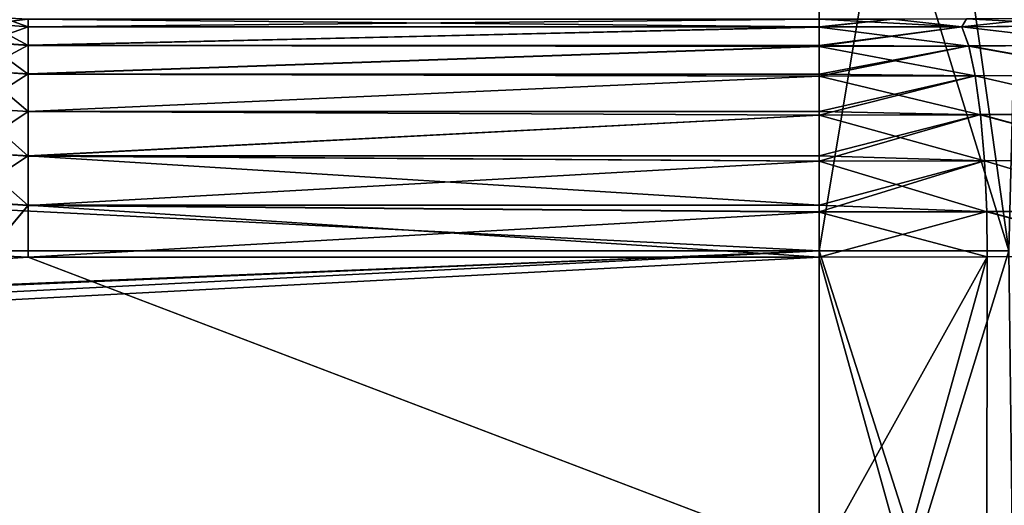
# Model space of a CAD drawing. Header units: metres. Extents: x -109 to 109, y -63 to 140.
# Tile 224 of 256: x 66.47 to 78.82, y 40.48 to 46.58. Entities that reach past the tile are written whole.
import ezdxf

# ---------------------------------------------------------------- set-up
doc = ezdxf.new("R2010")
doc.units = ezdxf.units.M
doc.layers.add('solid_502308_SW0001', color=7, linetype='CONTINUOUS')

msp = doc.modelspace()

# ---------------------------------------------------------------- linework, layer by layer
at = {"layer": 'solid_502308_SW0001'}
for points in [[(-76.5, 43.676754, 18.243267), (76.5, 43.676754, 18.243267), (76.5, 51.408573, 18.0905)], [(-76.5, 51.408573, 18.0905), (-76.5, 43.676754, 18.243267), (76.5, 51.408573, 18.0905)], [(-76.5, 51.408573, -18.0905), (76.5, 51.408573, -18.0905), (76.5, 43.676754, -18.243267)], [(-76.5, 43.676754, -18.243267), (-76.5, 51.408573, -18.0905), (76.5, 43.676754, -18.243267)], [(78.881226, 43.676754, 18.087193), (76.5, 51.408573, 18.0905), (76.5, 43.676754, 18.243267)], [(78.881226, 43.676754, 18.087193), (77.790558, 51.408573, 18.044409), (76.5, 51.408573, 18.0905)], [(77.790558, 51.408573, -18.044409), (76.5, 43.676754, -18.243267), (76.5, 51.408573, -18.0905)], [(78.881226, 43.676754, -18.087193), (76.5, 43.676754, -18.243267), (77.790558, 51.408573, -18.044409)], [(78.881226, 43.676754, -18.087193), (77.790558, 51.408573, -18.044409), (79.074547, 51.408573, -17.906364)], [(78.881226, 43.676754, 18.087193), (79.074547, 51.408573, 17.906364), (77.790558, 51.408573, 18.044409)], [(66.072533, 46.526543, -12.61139), (66.581024, 46.48856, -12.596553), (66.263489, 46.59919, -11.958641)], [(66.07267, 46.52737, 12.608217), (66.263489, 46.59919, 11.958641), (66.580925, 46.582756, 11.948314)], [(66.07267, 46.52737, 12.608217), (66.580925, 46.582756, 11.948314), (66.581024, 46.489384, 12.593376)], [(66.581024, 46.48856, -12.596553), (66.580925, 46.582756, -11.948314), (66.263489, 46.59919, -11.958641)], [(76.5, 46.488556, 12.596568), (66.580925, 46.582756, 11.948314), (76.5, 46.582756, 11.948314)], [(76.5, 46.488556, 12.596568), (66.581024, 46.489384, 12.593376), (66.580925, 46.582756, 11.948314)], [(66.581024, 46.48856, -12.596553), (76.5, 46.582756, -11.948314), (66.580925, 46.582756, -11.948314)], [(76.5, 46.488556, -12.596568), (76.5, 46.582756, -11.948314), (66.581024, 46.48856, -12.596553)], [(76.5, 46.488556, 12.596568), (76.5, 46.582756, 11.948314), (77.424286, 46.584019, 11.91216)], [(76.5, 46.488556, 12.596568), (77.424286, 46.584019, 11.91216), (76.5, 46.485802, 12.60711)], [(78.289368, 46.490219, 12.47867), (76.5, 46.485802, 12.60711), (77.424286, 46.584019, 11.91216)], [(78.289787, 46.489445, -12.481587), (77.424286, 46.584019, -11.91216), (76.5, 46.582756, -11.948314)], [(78.289787, 46.489445, -12.481587), (76.5, 46.582756, -11.948314), (76.5, 46.488556, -12.596568)], [(78.289368, 46.490219, 12.47867), (77.424286, 46.584019, 11.91216), (78.348045, 46.587822, 11.803207)], [(78.289787, 46.489445, -12.481587), (78.348045, 46.587822, -11.803207), (77.424286, 46.584019, -11.91216)], [(78.289368, 46.490219, 12.47867), (78.348045, 46.587822, 11.803207), (79.264114, 46.594181, 11.621152)], [(80.041901, 46.503532, 12.095537), (78.289368, 46.490219, 12.47867), (79.264114, 46.594181, 11.621152)], [(80.042664, 46.502838, -12.098081), (78.348045, 46.587822, -11.803207), (78.289787, 46.489445, -12.481587)], [(80.042664, 46.502838, -12.098081), (79.264114, 46.594181, -11.621152), (78.348045, 46.587822, -11.803207)], [(66.035255, 46.293362, -13.223056), (66.580986, 46.255608, -13.209496), (66.072533, 46.526543, -12.61139)], [(66.07267, 46.52737, 12.608217), (66.581024, 46.489384, 12.593376), (66.035492, 46.294849, 13.220141)], [(66.581024, 46.489384, 12.593376), (66.580994, 46.257099, 13.206573), (66.035492, 46.294849, 13.220141)], [(66.580986, 46.255608, -13.209496), (66.581024, 46.48856, -12.596553), (66.072533, 46.526543, -12.61139)], [(76.5, 46.488556, -12.596568), (66.581024, 46.48856, -12.596553), (66.580986, 46.255608, -13.209496)], [(76.5, 46.484947, -12.610352), (76.5, 46.488556, -12.596568), (66.580986, 46.255608, -13.209496)], [(76.5, 46.255901, -13.208922), (76.5, 46.484947, -12.610352), (66.580986, 46.255608, -13.209496)], [(76.5, 46.485802, 12.60711), (66.580994, 46.257099, 13.206573), (66.581024, 46.489384, 12.593376)], [(76.5, 46.485802, 12.60711), (76.5, 46.255901, 13.208922), (66.580994, 46.257099, 13.206573)], [(76.5, 46.488556, 12.596568), (76.5, 46.485802, 12.60711), (66.581024, 46.489384, 12.593376)], [(78.289368, 46.490219, 12.47867), (76.5, 46.244053, 13.231858), (76.5, 46.255901, 13.208922)], [(78.378799, 46.248631, 13.097045), (76.5, 46.244053, 13.231858), (78.289368, 46.490219, 12.47867)], [(78.289368, 46.490219, 12.47867), (76.5, 46.255901, 13.208922), (76.5, 46.485802, 12.60711)], [(78.289787, 46.489445, -12.481587), (76.5, 46.488556, -12.596568), (76.5, 46.484947, -12.610352)], [(78.289787, 46.489445, -12.481587), (76.5, 46.484947, -12.610352), (78.379196, 46.247219, -13.099718)], [(78.379196, 46.247219, -13.099718), (76.5, 46.484947, -12.610352), (76.5, 46.255901, -13.208922)], [(80.218971, 46.262539, 12.694974), (78.289368, 46.490219, 12.47867), (80.041901, 46.503532, 12.095537)], [(80.218971, 46.262539, 12.694974), (78.378799, 46.248631, 13.097045), (78.289368, 46.490219, 12.47867)], [(80.042664, 46.502838, -12.098081), (78.289787, 46.489445, -12.481587), (80.219673, 46.261272, -12.697304)], [(78.289787, 46.489445, -12.481587), (78.379196, 46.247219, -13.099718), (80.219673, 46.261272, -12.697304)], [(65.978317, 45.934471, -13.768801), (66.580917, 45.895046, -13.757186), (66.035255, 46.293362, -13.223056)], [(66.035492, 46.294849, 13.220141), (66.580994, 46.257099, 13.206573), (65.978645, 45.93655, 13.766284)], [(66.580994, 46.257099, 13.206573), (66.580925, 45.897141, 13.754657), (65.978645, 45.93655, 13.766284)], [(66.580917, 45.895046, -13.757186), (66.580986, 46.255608, -13.209496), (66.035255, 46.293362, -13.223056)], [(76.5, 46.2425, -13.23483), (66.580986, 46.255608, -13.209496), (66.580917, 45.895046, -13.757186)], [(76.5, 45.895882, -13.756181), (76.5, 46.2425, -13.23483), (66.580917, 45.895046, -13.757186)], [(76.5, 46.244053, 13.231858), (66.580925, 45.897141, 13.754657), (66.580994, 46.257099, 13.206573)], [(76.5, 46.244053, 13.231858), (76.5, 45.895882, 13.756181), (66.580925, 45.897141, 13.754657)], [(76.5, 46.2425, -13.23483), (76.5, 46.255901, -13.208922), (66.580986, 46.255608, -13.209496)], [(76.5, 46.255901, 13.208922), (76.5, 46.244053, 13.231858), (66.580994, 46.257099, 13.206573)], [(78.379196, 46.247219, -13.099718), (76.5, 46.255901, -13.208922), (76.5, 46.2425, -13.23483)], [(78.378799, 46.248631, 13.097045), (76.5, 45.869698, 13.787387), (76.5, 45.895882, 13.756181)], [(78.458618, 45.874416, 13.646904), (76.5, 45.869698, 13.787387), (78.378799, 46.248631, 13.097045)], [(78.378799, 46.248631, 13.097045), (76.5, 45.895882, 13.756181), (76.5, 46.244053, 13.231858)], [(78.379196, 46.247219, -13.099718), (76.5, 46.2425, -13.23483), (78.458961, 45.87244, -13.6492)], [(78.458961, 45.87244, -13.6492), (76.5, 46.2425, -13.23483), (76.5, 45.895882, -13.756181)], [(80.377007, 45.888855, 13.228024), (78.378799, 46.248631, 13.097045), (80.218971, 46.262539, 12.694974)], [(80.377007, 45.888855, 13.228024), (78.458618, 45.874416, 13.646904), (78.378799, 46.248631, 13.097045)], [(80.219673, 46.261272, -12.697304), (78.379196, 46.247219, -13.099718), (80.377617, 45.887077, -13.230025)], [(78.379196, 46.247219, -13.099718), (78.458961, 45.87244, -13.6492), (80.377617, 45.887077, -13.230025)], [(65.904648, 45.466984, -14.222569), (66.580795, 45.424107, -14.213457), (65.978317, 45.934471, -13.768801)], [(65.978645, 45.93655, 13.766284), (66.580925, 45.897141, 13.754657), (65.905052, 45.469555, 14.220568)], [(66.580925, 45.897141, 13.754657), (66.580795, 45.426697, 14.211443), (65.905052, 45.469555, 14.220568)], [(66.580795, 45.424107, -14.213457), (66.580917, 45.895046, -13.757186), (65.978317, 45.934471, -13.768801)], [(76.5, 45.869698, 13.787387), (66.580795, 45.426697, 14.211443), (66.580925, 45.897141, 13.754657)], [(76.5, 45.867523, -13.78994), (66.580917, 45.895046, -13.757186), (66.580795, 45.424107, -14.213457)], [(76.5, 45.869698, 13.787387), (76.5, 45.425659, 14.212252), (66.580795, 45.426697, 14.211443)], [(76.5, 45.425659, -14.212252), (76.5, 45.867523, -13.78994), (66.580795, 45.424107, -14.213457)], [(76.5, 45.867523, -13.78994), (76.5, 45.895882, -13.756181), (66.580917, 45.895046, -13.757186)], [(76.5, 45.895882, 13.756181), (76.5, 45.869698, 13.787387), (66.580925, 45.897141, 13.754657)], [(78.458961, 45.87244, -13.6492), (76.5, 45.895882, -13.756181), (76.5, 45.867523, -13.78994)], [(78.458618, 45.874416, 13.646904), (76.5, 45.381405, 14.245996), (76.5, 45.425659, 14.212252)], [(78.524834, 45.386234, 14.100833), (76.5, 45.381405, 14.245996), (78.458618, 45.874416, 13.646904)], [(78.458618, 45.874416, 13.646904), (76.5, 45.425659, 14.212252), (76.5, 45.869698, 13.787387)], [(78.458961, 45.87244, -13.6492), (76.5, 45.867523, -13.78994), (78.525108, 45.383793, -14.102638)], [(78.525108, 45.383793, -14.102638), (76.5, 45.867523, -13.78994), (76.5, 45.425659, -14.212252)], [(80.508133, 45.401108, 13.66811), (78.458618, 45.874416, 13.646904), (80.377007, 45.888855, 13.228024)], [(80.508133, 45.401108, 13.66811), (78.524834, 45.386234, 14.100833), (78.458618, 45.874416, 13.646904)], [(80.377617, 45.887077, -13.230025), (78.458961, 45.87244, -13.6492), (80.508621, 45.398914, -13.669682)], [(78.458961, 45.87244, -13.6492), (78.525108, 45.383793, -14.102638), (80.508621, 45.398914, -13.669682)], [(65.817856, 44.913216, -14.562692), (66.580559, 44.865284, -14.556512), (65.904648, 45.466984, -14.222569)], [(65.905052, 45.469555, 14.220568), (66.580795, 45.426697, 14.211443), (65.818321, 44.916153, 14.561305)], [(66.580559, 44.865284, -14.556512), (66.580795, 45.424107, -14.213457), (65.904648, 45.466984, -14.222569)], [(66.580795, 45.426697, 14.211443), (66.580559, 44.868248, 14.555109), (65.818321, 44.916153, 14.561305)], [(76.5, 45.381405, 14.245996), (66.580559, 44.868248, 14.555109), (66.580795, 45.426697, 14.211443)], [(76.5, 45.378719, -14.248003), (66.580795, 45.424107, -14.213457), (66.580559, 44.865284, -14.556512)], [(76.5, 45.381405, 14.245996), (76.5, 44.867661, 14.555388), (66.580559, 44.868248, 14.555109)], [(76.5, 44.867661, -14.555388), (76.5, 45.378719, -14.248003), (66.580559, 44.865284, -14.556512)], [(76.5, 45.425659, 14.212252), (76.5, 45.381405, 14.245996), (66.580795, 45.426697, 14.211443)], [(76.5, 45.378719, -14.248003), (76.5, 45.425659, -14.212252), (66.580795, 45.424107, -14.213457)], [(78.525108, 45.383793, -14.102638), (76.5, 45.425659, -14.212252), (76.5, 45.378719, -14.248003)], [(78.524834, 45.386234, 14.100833), (76.5, 44.80352, 14.584819), (76.5, 44.867661, 14.555388)], [(78.57415, 44.808434, 14.436197), (76.5, 44.80352, 14.584819), (78.524834, 45.386234, 14.100833)], [(78.524834, 45.386234, 14.100833), (76.5, 44.867661, 14.555388), (76.5, 45.381405, 14.245996)], [(78.525108, 45.383793, -14.102638), (76.5, 45.378719, -14.248003), (78.574341, 44.805649, -14.437421)], [(78.574341, 44.805649, -14.437421), (76.5, 45.378719, -14.248003), (76.5, 44.867661, -14.555388)], [(80.605812, 44.823627, 13.993287), (78.524834, 45.386234, 14.100833), (80.508133, 45.401108, 13.66811)], [(80.605812, 44.823627, 13.993287), (78.57415, 44.808434, 14.436197), (78.524834, 45.386234, 14.100833)], [(80.508621, 45.398914, -13.669682), (78.525108, 45.383793, -14.102638), (80.606155, 44.821121, -13.994351)], [(78.525108, 45.383793, -14.102638), (78.574341, 44.805649, -14.437421), (80.606155, 44.821121, -13.994351)], [(65.817856, 44.913216, -14.562692), (65.721573, 44.299679, -14.77293), (66.579651, 44.245262, -14.769961)], [(65.818321, 44.916153, 14.561305), (66.580559, 44.868248, 14.555109), (65.722061, 44.302849, 14.772223)], [(66.580559, 44.868248, 14.555109), (66.579666, 44.248463, 14.769237), (65.722061, 44.302849, 14.772223)], [(65.817856, 44.913216, -14.562692), (66.579651, 44.245262, -14.769961), (66.580559, 44.865284, -14.556512)], [(76.5, 44.800453, -14.58618), (66.580559, 44.865284, -14.556512), (66.579651, 44.245262, -14.769961)], [(76.5, 44.248486, 14.769232), (66.579666, 44.248463, 14.769237), (66.580559, 44.868248, 14.555109)], [(76.5, 44.80352, 14.584819), (76.5, 44.248486, 14.769232), (66.580559, 44.868248, 14.555109)], [(76.5, 44.867661, 14.555388), (76.5, 44.80352, 14.584819), (66.580559, 44.868248, 14.555109)], [(76.5, 44.800453, -14.58618), (76.5, 44.867661, -14.555388), (66.580559, 44.865284, -14.556512)], [(78.574341, 44.805649, -14.437421), (76.5, 44.867661, -14.555388), (76.5, 44.800453, -14.58618)], [(76.5, 44.248486, -14.769232), (76.5, 44.800453, -14.58618), (66.579651, 44.245262, -14.769961)], [(78.57415, 44.808434, 14.436197), (76.5, 44.164856, 14.786962), (76.5, 44.248486, 14.769232)], [(78.57415, 44.808434, 14.436197), (78.604111, 44.169819, 14.636275), (76.5, 44.164856, 14.786962)], [(78.57415, 44.808434, 14.436197), (76.5, 44.248486, 14.769232), (76.5, 44.80352, 14.584819)], [(78.574341, 44.805649, -14.437421), (76.5, 44.800453, -14.58618), (78.60421, 44.166828, -14.636856)], [(78.60421, 44.166828, -14.636856), (76.5, 44.800453, -14.58618), (76.5, 44.248486, -14.769232)], [(80.605812, 44.823627, 13.993287), (80.665176, 44.1852, 14.187341), (78.57415, 44.808434, 14.436197)], [(78.57415, 44.808434, 14.436197), (80.665176, 44.1852, 14.187341), (78.604111, 44.169819, 14.636275)], [(80.606155, 44.821121, -13.994351), (78.574341, 44.805649, -14.437421), (80.665352, 44.182507, -14.187844)], [(78.574341, 44.805649, -14.437421), (78.60421, 44.166828, -14.636856), (80.665352, 44.182507, -14.187844)], [(66.579651, 44.245262, -14.769961), (65.721573, 44.299679, -14.77293), (66.052757, 43.621239, -14.843483)], [(66.052757, 43.621239, 14.843483), (65.722061, 44.302849, 14.772223), (66.579666, 44.248463, 14.769237)], [(66.052757, 43.621239, 14.843483), (66.579666, 44.248463, 14.769237), (66.580925, 43.597656, 14.843587)], [(66.579651, 44.245262, -14.769961), (66.052757, 43.621239, -14.843483), (66.580925, 43.597656, -14.843587)], [(76.5, 44.161564, -14.787608), (76.5, 44.248486, -14.769232), (66.579651, 44.245262, -14.769961)], [(76.5, 44.161564, -14.787608), (66.579651, 44.245262, -14.769961), (66.580925, 43.597656, -14.843587)], [(76.5, 44.248486, 14.769232), (76.5, 44.164856, 14.786962), (66.579666, 44.248463, 14.769237)], [(66.579666, 44.248463, 14.769237), (76.5, 43.597656, 14.843587), (66.580925, 43.597656, 14.843587)], [(76.5, 44.164856, 14.786962), (76.5, 43.597656, 14.843587), (66.579666, 44.248463, 14.769237)], [(78.60421, 44.166828, -14.636856), (76.5, 44.248486, -14.769232), (76.5, 44.161564, -14.787608)], [(76.5, 44.161564, -14.787608), (66.580925, 43.597656, -14.843587), (76.5, 43.597656, -14.843587)], [(78.604111, 44.169819, 14.636275), (78.608475, 43.601902, 14.693054), (76.5, 43.597656, 14.843587)], [(78.604111, 44.169819, 14.636275), (76.5, 43.597656, 14.843587), (76.5, 44.164856, 14.786962)], [(78.60421, 44.166828, -14.636856), (76.5, 44.161564, -14.787608), (78.608475, 43.601902, -14.693054)], [(76.5, 44.161564, -14.787608), (76.5, 43.597656, -14.843587), (78.608475, 43.601902, -14.693054)], [(78.604111, 44.169819, 14.636275), (80.665176, 44.1852, 14.187341), (80.675049, 43.614559, 14.244256)], [(78.604111, 44.169819, 14.636275), (80.675049, 43.614559, 14.244256), (78.608475, 43.601902, 14.693054)], [(80.665352, 44.182507, -14.187844), (78.60421, 44.166828, -14.636856), (80.675049, 43.614559, -14.244256)], [(78.60421, 44.166828, -14.636856), (78.608475, 43.601902, -14.693054), (80.675049, 43.614559, -14.244256)], [(-76.5, 35.943851, 18.161783), (76.5, 35.943851, 18.161783), (76.5, 43.676754, 18.243267)], [(-76.5, 43.676754, 18.243267), (-76.5, 35.943851, 18.161783), (76.5, 43.676754, 18.243267)], [(0.000027, 40.500008, -18.238144), (-76.5, 43.676754, -18.243267), (76.5, 43.676754, -18.243267)], [(76.5, 43.676754, -18.243267), (0.847182, 40.465767, -18.237873), (0.000027, 40.500008, -18.238144)], [(0.847182, 40.465767, -18.237873), (76.5, 43.676754, -18.243267), (76.5, 35.943851, -18.161783)], [(24.227478, 40.842255, -14.840524), (66.580925, 43.597656, -14.843587), (66.052757, 43.621239, -14.843483)], [(24.227478, 40.842255, -14.840524), (76.5, 39.814106, -14.831658), (76.5, 43.597656, -14.843587)], [(24.227478, 40.842255, -14.840524), (76.5, 43.597656, -14.843587), (66.580925, 43.597656, -14.843587)], [(24.708918, 40.928703, 14.841078), (66.052757, 43.621239, 14.843483), (66.580925, 43.597656, 14.843587)], [(24.708918, 40.928703, 14.841078), (66.580925, 43.597656, 14.843587), (76.5, 39.814106, 14.831658)], [(66.580925, 43.597656, 14.843587), (76.5, 43.597656, 14.843587), (76.5, 39.814106, 14.831658)], [(78.97303, 35.943851, 17.992622), (76.5, 43.676754, 18.243267), (76.5, 35.943851, 18.161783)], [(78.881226, 43.676754, 18.087193), (76.5, 43.676754, 18.243267), (78.97303, 35.943851, 17.992622)], [(78.881226, 43.676754, -18.087193), (76.5, 35.943851, -18.161783), (76.5, 43.676754, -18.243267)], [(78.881226, 43.676754, -18.087193), (78.97303, 35.943851, -17.992622), (76.5, 35.943851, -18.161783)], [(78.608475, 43.601902, 14.693054), (78.600983, 36.031166, 14.612639), (76.5, 36.031166, 14.762904)], [(76.5, 39.814106, 14.831658), (78.608475, 43.601902, 14.693054), (76.5, 36.031166, 14.762904)], [(78.608475, 43.601902, -14.693054), (76.5, 43.597656, -14.843587), (78.600983, 36.031166, -14.612639)], [(76.5, 39.814106, 14.831658), (76.5, 43.597656, 14.843587), (78.608475, 43.601902, 14.693054)], [(76.5, 43.597656, -14.843587), (76.5, 39.814106, -14.831658), (78.600983, 36.031166, -14.612639)], [(80.675049, 43.614559, -14.244256), (78.600983, 36.031166, -14.612639), (80.659187, 36.031166, -14.164903)], [(80.675049, 43.614559, -14.244256), (78.608475, 43.601902, -14.693054), (78.600983, 36.031166, -14.612639)], [(80.675049, 43.614559, 14.244256), (80.659187, 36.031166, 14.164903), (78.600983, 36.031166, 14.612639)], [(78.608475, 43.601902, 14.693054), (80.675049, 43.614559, 14.244256), (78.600983, 36.031166, 14.612639)], [(24.708918, 40.928703, 14.841078), (76.5, 39.814106, 14.831658), (76.5, 36.031166, 14.762904)], [(24.708918, 40.928703, 14.841078), (76.5, 36.031166, 14.762904), (26.474442, 36.031166, 14.762904)], [(24.227478, 40.842255, -14.840524), (25.965277, 36.031166, -14.762904), (76.5, 39.814106, -14.831658)]]:
    msp.add_3dface(points, dxfattribs=at)

doc.saveas('drawing.dxf')
